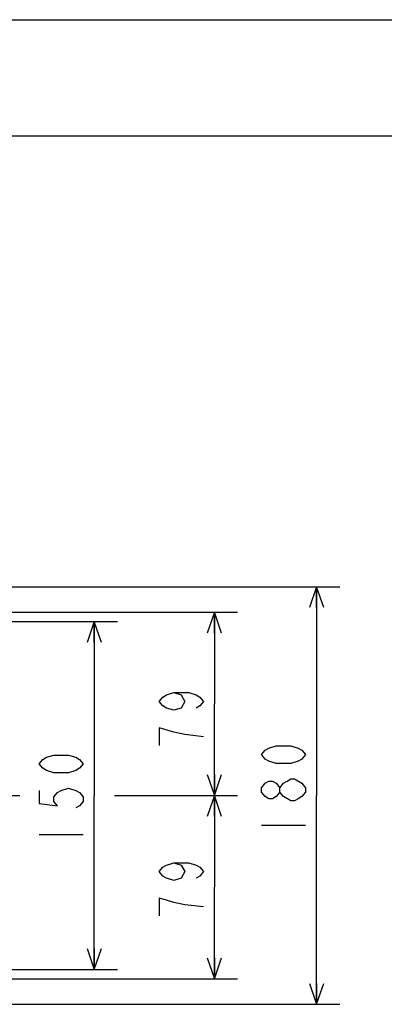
# Model space of a CAD drawing. Extents: x 0 to 594, y 0 to 420.
# Tile 66 of 67: x 395 to 426, y 335 to 420. Entities that reach past the tile are written whole.
import ezdxf

# ---------------------------------------------------------------- set-up
doc = ezdxf.new("R2010")
doc.units = 0
doc.header["$LTSCALE"] = 32.67
doc.layers.get('0').update_dxf_attribs({"linetype": 'CONTINUOUS'})
doc.layers.add('DRIV_DIM', color=7, linetype='CONTINUOUS')
doc.layers.add('PARAM_DIM', color=7, linetype='CONTINUOUS')
doc.styles.get("Standard").update_dxf_attribs({"font": 'txt', "width": 0.8})
doc.dimstyles.new('DIMSTYLE_1', dxfattribs={"dimtxt": 3.8, "dimasz": 1.8, "dimexe": 0.18, "dimexo": 0.0625, "dimgap": 0.09, "dimtad": 1, "dimdec": 3, "dimlfac": 5, "dimtxsty": 'STANDARD', "dimblk": 'OPEN', "dimblk1": 'OPEN', "dimblk2": 'OPEN', "dimcen": 0.09, "dimazin": 3, "dimtp": 0.001, "dimtm": 0.001, "dimtfac": 1, "dimtdec": 3, "dimtofl": 0, "dimtmove": 0, "dimatfit": 3, "dimtolj": 1})
doc.dimstyles.new('DIMSTYLE_9', dxfattribs={"dimtxt": 3.8, "dimasz": 1.8, "dimexe": 0.18, "dimexo": 0.0625, "dimgap": 0.09, "dimtad": 1, "dimdec": 3, "dimlfac": 5, "dimtxsty": 'STANDARD', "dimblk": 'OPEN', "dimblk1": 'OPEN', "dimblk2": 'OPEN', "dimcen": 0.09, "dimazin": 3, "dimtp": 0.3, "dimtm": 0.3, "dimtfac": 1, "dimtdec": 3, "dimtofl": 0, "dimtmove": 0, "dimatfit": 3, "dimtolj": 1})

# ---------------------------------------------------------------- blocks, each defined once
blk = doc.blocks.new('_OPEN')
at = {"color": 0, "linetype": 'BYBLOCK'}
for p, q in [((0, 0), (-1, 0.342)), ((-1, -0.342), (0, 0)), ((-1, 0), (0, 0))]:
    blk.add_line(p, q, dxfattribs=at)
blk = doc.blocks.new('*D12')
at = {"layer": 'DRIV_DIM', "color": 2, "linetype": 'CONTINUOUS'}
for p, q in [((384.418, 368.922), (413.798, 368.922)), ((411.798, 368.922), (411.798, 361.022)), ((411.798, 353.122), (411.798, 361.022)), ((405.215, 353.122), (413.798, 353.122))]:
    blk.add_line(p, q, dxfattribs=at)
at = {"layer": 'DRIV_DIM', "color": 2, "linetype": 'CONTINUOUS', "xscale": 1.8, "yscale": 1.8, "zscale": 1.8}
for p, rotation in [((411.798, 368.922), 90), ((411.798, 353.122), 270)]:
    blk.add_blockref('_OPEN', p, dxfattribs=dict(at, rotation=rotation))
blk = doc.blocks.new('*D13')
at = {"layer": 'DRIV_DIM', "color": 2, "linetype": 'CONTINUOUS'}
for p, q in [((384.318, 371.122), (422.618, 371.122)), ((420.618, 371.122), (420.618, 353.122)), ((420.618, 335.122), (420.618, 353.122)), ((384.318, 335.122), (422.618, 335.122))]:
    blk.add_line(p, q, dxfattribs=at)
at = {"layer": 'DRIV_DIM', "color": 2, "linetype": 'CONTINUOUS', "xscale": 1.8, "yscale": 1.8, "zscale": 1.8}
for p, rotation in [((420.618, 371.122), 90), ((420.618, 335.122), 270)]:
    blk.add_blockref('_OPEN', p, dxfattribs=dict(at, rotation=rotation))
blk = doc.blocks.new('*D14')
at = {"layer": 'DRIV_DIM', "color": 2, "linetype": 'CONTINUOUS'}
for p, q in [((384.318, 368.122), (403.441, 368.122)), ((401.441, 368.122), (401.441, 353.122)), ((401.441, 338.122), (401.441, 353.122)), ((384.318, 338.122), (403.441, 338.122))]:
    blk.add_line(p, q, dxfattribs=at)
at = {"layer": 'DRIV_DIM', "color": 2, "linetype": 'CONTINUOUS', "xscale": 1.8, "yscale": 1.8, "zscale": 1.8}
for p, rotation in [((401.441, 368.122), 90), ((401.441, 338.122), 270)]:
    blk.add_blockref('_OPEN', p, dxfattribs=dict(at, rotation=rotation))
blk = doc.blocks.new('*D43')
at = {"layer": 'PARAM_DIM', "color": 2, "linetype": 'CONTINUOUS'}
for p, q in [((389.352, 353.122), (395.025, 353.122)), ((403.177, 353.122), (413.798, 353.122)), ((411.798, 353.122), (411.798, 345.222)), ((411.798, 337.322), (411.798, 345.222)), ((381.618, 337.322), (413.798, 337.322))]:
    blk.add_line(p, q, dxfattribs=at)
at = {"layer": 'PARAM_DIM', "color": 2, "linetype": 'CONTINUOUS', "xscale": 1.8, "yscale": 1.8, "zscale": 1.8}
for p, rotation in [((411.798, 353.122), 90), ((411.798, 337.322), 270)]:
    blk.add_blockref('_OPEN', p, dxfattribs=dict(at, rotation=rotation))

msp = doc.modelspace()

# ---------------------------------------------------------------- linework, layer by layer
at = {"color": 7, "linetype": 'CONTINUOUS'}
for p, q in [((12.37736, 420), (584.30102, 420)), ((10, 410), (584, 410))]:
    msp.add_line(p, q, dxfattribs=at)
at = {"layer": 'DRIV_DIM', "color": 2, "linetype": 'CONTINUOUS'}
for p, q in [((415.86834, 350.565), (419.66836, 350.565)), ((396.69063, 349.76569), (400.49061, 349.76569))]:
    msp.add_line(p, q, dxfattribs=at)
for points in [[(408.31445, 361.99298), (408.94779, 361.80296), (409.26444, 361.23297), (408.94779, 360.66297), (408.31445, 360.47295), (407.68112, 360.66297), (407.36447, 360.85298), (407.04778, 361.23297), (407.36447, 361.61295), (407.68112, 361.80296), (408.31445, 361.99298), (409.58113, 361.99298), (410.21446, 361.80296), (410.53111, 361.61295), (410.8478, 361.23297), (410.53111, 360.85298), (410.21446, 360.66297)], [(408.31445, 358.57294), (407.04778, 358.95297), (407.04778, 357.43295)], [(410.8478, 358.19296), (409.26444, 358.38297), (408.31445, 358.57294)], [(419.66836, 356.64502), (419.35167, 356.265), (419.03502, 356.07502), (418.40169, 355.88501), (417.13501, 355.88501), (416.50168, 356.07502), (416.18503, 356.265), (415.86834, 356.64502), (416.18503, 357.02501), (416.50168, 357.21502), (417.13501, 357.40499), (418.40169, 357.40499), (419.03502, 357.21502), (419.35167, 357.02501), (419.66836, 356.64502)], [(400.49061, 355.84571), (400.17396, 355.46568), (399.85728, 355.27571), (399.22398, 355.0857), (397.9573, 355.0857), (397.32397, 355.27571), (397.00728, 355.46568), (396.69063, 355.84571), (397.00728, 356.22569), (397.32397, 356.41571), (397.9573, 356.60568), (399.22398, 356.60568), (399.85728, 356.41571), (400.17396, 356.22569), (400.49061, 355.84571)], [(417.45166, 353.415), (417.13501, 353.03501), (416.81833, 352.845), (416.50168, 352.845), (416.18503, 353.03501), (415.86834, 353.415), (415.86834, 353.79502), (416.18503, 354.17501), (416.50168, 354.36502), (416.81833, 354.36502), (417.13501, 354.17501), (417.45166, 353.79502)], [(418.40169, 352.65502), (417.76835, 353.03501), (417.45166, 353.415), (417.45166, 353.79502), (417.76835, 354.17501), (418.085, 354.36502), (418.40169, 354.555), (418.71834, 354.555)], [(418.71834, 354.555), (419.35167, 354.17501), (419.66836, 353.79502), (419.66836, 353.415)], [(396.69063, 353.56571), (396.69063, 352.42571), (398.27395, 352.2357), (397.9573, 352.61569), (397.9573, 352.99571), (398.27395, 353.3757), (398.59064, 353.56571), (399.22398, 353.75569), (399.85728, 353.56571), (400.17396, 353.3757), (400.49061, 352.99571), (400.49061, 352.61569), (400.17396, 352.2357), (399.85728, 352.04569)], [(419.66836, 353.415), (419.35167, 353.03501), (419.03502, 352.845), (418.71834, 352.65502), (418.40169, 352.65502)]]:
    msp.add_lwpolyline(points, dxfattribs=at)
at = {"layer": 'PARAM_DIM', "color": 2, "linetype": 'CONTINUOUS'}
for points in [[(408.31445, 347.31769), (408.94779, 347.12768), (409.26444, 346.55768), (408.94779, 345.98768), (408.31445, 345.7977), (407.68112, 345.98768), (407.36447, 346.17769), (407.04778, 346.55768), (407.36447, 346.9377), (407.68112, 347.12768), (408.31445, 347.31769), (409.58113, 347.31769), (410.21446, 347.12768), (410.53111, 346.9377), (410.8478, 346.55768), (410.53111, 346.17769), (410.21446, 345.98768)], [(410.8478, 343.51771), (409.26444, 343.70768), (408.31445, 343.89769), (407.68112, 344.08771), (407.04778, 344.27768), (407.04778, 342.75769)]]:
    msp.add_lwpolyline(points, dxfattribs=at)

# ---------------------------------------------------------------- dimensions: what is measured, and where the dimension line sits
at = {"layer": 'DRIV_DIM', "color": 2, "linetype": 'CONTINUOUS'}
for base, p1, p2, angle, picture, middle in [((420.61834, 335.12197), (384.31754, 371.12197), (384.31754, 335.12197), 270, '*D13', (419.66834, 349.04501)), ((411.79779, 368.92197), (405.21461, 353.12197), (384.41754, 368.92197), 90, '*D12', (410.84779, 356.67296)), ((401.44063, 338.12197), (384.31754, 368.12197), (384.31754, 338.12197), 270, '*D14', (400.49063, 348.24569))]:
    dim = msp.add_linear_dim(base=base, p1=p1, p2=p2, angle=angle, dimstyle='DIMSTYLE_1', dxfattribs=at)
    dim.commit()
    dim.dimension.update_dxf_attribs({"geometry": picture, "text_midpoint": middle, "dimtype": 160})
at = {"layer": 'PARAM_DIM', "color": 2, "linetype": 'CONTINUOUS'}
dim = msp.add_linear_dim(base=(411.79779, 337.32197), p1=(389.35229, 353.12197), p2=(381.61809, 337.32197), angle=270, dimstyle='DIMSTYLE_9', dxfattribs=at)
dim.commit()
dim.dimension.update_dxf_attribs({"geometry": '*D43', "text_midpoint": (410.84779, 341.99769), "dimtype": 160})

doc.saveas('drawing.dxf')
